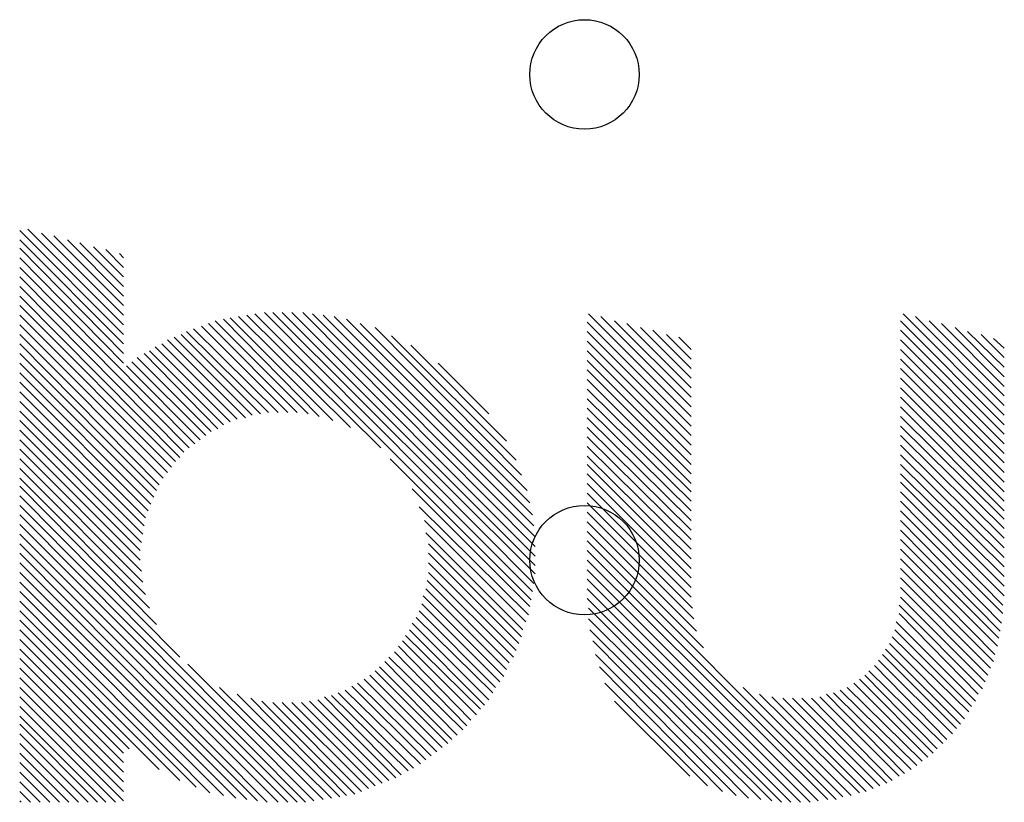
# Model space of a CAD drawing. Extents: x 0 to 30.2, y 0 to 20.7.
# Tile 30 of 131: x 7 to 8.8, y 9.5 to 10.9. Entities that reach past the tile are written whole.
import ezdxf

# ---------------------------------------------------------------- set-up
doc = ezdxf.new("R2010")
doc.units = 0
doc.layers.get('0').update_dxf_attribs({"linetype": 'CONTINUOUS'})
doc.layers.add('SEEEDSTUDIOXIAORP2040V1_22_GBO', color=7, linetype='CONTINUOUS')
doc.layers.add('SEEEDSTUDIOXIAORP2040V1_22_TXT', color=12, linetype='CONTINUOUS')

# ---------------------------------------------------------------- blocks, each defined once
blk = doc.blocks.new('ROUND_268')
blk.add_circle((0, 0), 0)
blk = doc.blocks.new('ROUND_300')
blk.add_circle((0, 0), 0.1016)

msp = doc.modelspace()

# ---------------------------------------------------------------- linework, layer by layer
at = {"layer": 'SEEEDSTUDIOXIAORP2040V1_22_GBO'}
for points in [[(6.9596, 10.51814), (7.15264, 10.3251)], [(7.15264, 10.34288), (6.97484, 10.52068)], [(7.15264, 10.30732), (6.9596, 10.50036)], [(7.00024, 10.51306), (7.15264, 10.36066)], [(7.15264, 10.37844), (7.0231, 10.50798)], [(7.0485, 10.50036), (7.15264, 10.39622)], [(6.9596, 10.48512), (7.15264, 10.28954)], [(7.15264, 10.414), (7.07136, 10.49528)], [(7.09676, 10.48766), (7.15264, 10.43178)], [(7.15264, 10.44956), (7.11962, 10.48258)], [(7.15264, 10.27176), (6.9596, 10.46734)], [(7.14502, 10.47496), (7.15264, 10.46734)], [(6.9596, 10.44956), (7.28472, 10.1219)], [(7.27456, 10.11428), (6.9596, 10.43178)], [(6.9596, 10.414), (7.2644, 10.10666)], [(7.25678, 10.0965), (6.9596, 10.39622)], [(6.9596, 10.37844), (7.24916, 10.08888)], [(7.24154, 10.07872), (6.9596, 10.36066)], [(7.33806, 10.35304), (7.51586, 10.1727)], [(7.54126, 10.16508), (7.35076, 10.35558)], [(7.366, 10.35812), (7.57428, 10.15238)], [(7.63016, 10.11428), (7.38124, 10.36066)], [(7.39648, 10.3632), (7.9121, 9.84758)], [(7.41426, 10.36574), (7.91464, 9.86282)], [(7.91718, 9.8806), (7.4295, 10.36574)], [(7.44728, 10.36574), (7.91718, 9.89584)], [(7.91718, 9.91362), (7.46506, 10.36574)], [(7.48538, 10.36574), (7.91718, 9.9314)], [(7.91718, 9.94918), (7.50316, 10.3632)], [(7.52348, 10.36066), (7.91464, 9.9695)], [(7.9121, 9.98982), (7.5438, 10.35812)], [(7.56666, 10.35304), (7.90702, 10.01268)], [(8.20674, 10.1727), (8.01624, 10.3632)], [(8.0391, 10.35812), (8.20674, 10.19048)], [(8.60044, 10.3632), (8.7884, 10.17524)], [(8.7884, 10.19302), (8.6233, 10.35812)], [(6.9596, 10.34288), (7.23392, 10.06856)], [(7.28218, 10.33526), (7.43966, 10.18032)], [(7.45744, 10.18032), (7.29742, 10.34034)], [(7.31012, 10.34542), (7.47522, 10.18032)], [(7.49554, 10.17778), (7.32282, 10.3505)], [(7.90194, 10.03554), (7.59206, 10.34542)], [(7.62, 10.3378), (7.89178, 10.06348)], [(8.0137, 10.34796), (8.20674, 10.15492)], [(8.20674, 10.20826), (8.0645, 10.3505)], [(8.08736, 10.34542), (8.20674, 10.22604)], [(8.20674, 10.24382), (8.11276, 10.3378)], [(8.13562, 10.33272), (8.20674, 10.2616)], [(8.7884, 10.15746), (8.59536, 10.3505)], [(8.59536, 10.33272), (8.7884, 10.13968)], [(8.6487, 10.3505), (8.7884, 10.2108)], [(8.7884, 10.22858), (8.67156, 10.34542)], [(8.69696, 10.3378), (8.7884, 10.24636)], [(7.2263, 10.0584), (6.9596, 10.3251)], [(7.23392, 10.31494), (7.3787, 10.17016)], [(7.3914, 10.17524), (7.24662, 10.32002)], [(7.25932, 10.3251), (7.40664, 10.17778)], [(7.42188, 10.18032), (7.26948, 10.33018)], [(7.88162, 10.09142), (7.65048, 10.32256)], [(8.20674, 10.13714), (8.0137, 10.33018)], [(8.20674, 10.27938), (8.16102, 10.3251)], [(8.18388, 10.32002), (8.20674, 10.29716)], [(8.7884, 10.1219), (8.59536, 10.31494)], [(8.7884, 10.26414), (8.71982, 10.33018)], [(8.74522, 10.3251), (8.7884, 10.28192)], [(8.7884, 10.2997), (8.76808, 10.31748)], [(6.9596, 10.30732), (7.21868, 10.0457)], [(7.35076, 10.16254), (7.21106, 10.30224)], [(7.22376, 10.30732), (7.36346, 10.16762)], [(7.68604, 10.30478), (7.86384, 10.12698)], [(8.0137, 10.3124), (8.20674, 10.11936)], [(8.59536, 10.29716), (8.7884, 10.10412)], [(7.2136, 10.03554), (6.9596, 10.28954)], [(7.17804, 10.28192), (7.3152, 10.14476)], [(7.3279, 10.14984), (7.19074, 10.28954)], [(7.2009, 10.29462), (7.33806, 10.15746)], [(8.20674, 10.10158), (8.0137, 10.29462)], [(8.7884, 10.08634), (8.59536, 10.27938)], [(6.9596, 10.27176), (7.20852, 10.02284)], [(7.29488, 10.12952), (7.15772, 10.26668)], [(7.30504, 10.13714), (7.16788, 10.2743)], [(7.83082, 10.17778), (7.73684, 10.27176)], [(8.0137, 10.27684), (8.20674, 10.0838)], [(8.59536, 10.2616), (8.7884, 10.06856)], [(7.20344, 10.01014), (6.9596, 10.25398)], [(8.20674, 10.06602), (8.0137, 10.25906)], [(8.0137, 10.24128), (8.20674, 10.04824)], [(8.7884, 10.05078), (8.59536, 10.24382)], [(6.9596, 10.2362), (7.19836, 9.99744)], [(8.20674, 10.033), (8.0137, 10.2235)], [(8.59536, 10.22604), (8.7884, 10.033)], [(7.19328, 9.98474), (6.9596, 10.21842)], [(8.0137, 10.20572), (8.20674, 10.01522)], [(8.7884, 10.01522), (8.59536, 10.20826)], [(6.9596, 10.20064), (7.19074, 9.9695)], [(8.20674, 9.99744), (8.0137, 10.18794)], [(8.59536, 10.19048), (8.7884, 9.99744)], [(7.1882, 9.95426), (6.9596, 10.18286)], [(8.0137, 10.17016), (8.20674, 9.97966)], [(8.7884, 9.9822), (8.59536, 10.1727)], [(6.9596, 10.16508), (7.18566, 9.93902)], [(8.20674, 9.96188), (8.0137, 10.15238)], [(8.59536, 10.15492), (8.7884, 9.96442)], [(7.18312, 9.92378), (6.9596, 10.1473)], [(8.0137, 10.1346), (8.20674, 9.9441)], [(8.7884, 9.94664), (8.59536, 10.13714)], [(6.9596, 10.12952), (7.18312, 9.906)], [(8.20674, 9.92632), (8.0137, 10.11682)], [(8.59536, 10.11936), (8.7884, 9.92886)], [(7.18566, 9.88568), (6.9596, 10.11174)], [(8.0137, 10.09904), (8.20674, 9.90854)], [(8.7884, 9.91108), (8.59536, 10.10158)], [(6.9596, 10.09396), (7.1882, 9.86536)], [(7.90956, 9.83234), (7.64794, 10.09396)], [(8.20674, 9.89076), (8.0137, 10.0838)], [(8.59536, 10.0838), (8.7884, 9.8933)], [(7.19328, 9.8425), (6.9596, 10.07618)], [(6.9596, 10.0584), (7.2009, 9.8171)], [(8.0137, 10.06602), (8.20674, 9.87298)], [(8.7884, 9.87552), (8.59536, 10.06602)], [(7.2136, 9.78662), (6.9596, 10.04316)], [(8.20674, 9.8552), (8.0137, 10.04824)], [(8.59536, 10.05078), (8.7884, 9.85774)], [(6.9596, 10.02538), (7.25678, 9.72566)], [(7.68858, 10.03808), (7.90702, 9.81964)], [(8.0137, 10.03046), (8.20674, 9.83742)], [(8.7884, 9.83996), (8.59536, 10.033)], [(7.5057, 9.45896), (6.9596, 10.0076)], [(7.90448, 9.8044), (7.70128, 10.00506)], [(8.20928, 9.8171), (8.0137, 10.01268)], [(8.59536, 10.01522), (8.78586, 9.82218)], [(6.9596, 9.98982), (7.49046, 9.45642)], [(8.0137, 9.9949), (8.21182, 9.79678)], [(8.78586, 9.80694), (8.59536, 9.99744)], [(7.47522, 9.45642), (6.9596, 9.97204)], [(7.71144, 9.97966), (7.8994, 9.7917)], [(8.2169, 9.77392), (8.0137, 9.97712)], [(8.59536, 9.97966), (8.78332, 9.78916)], [(6.9596, 9.95426), (7.45744, 9.45642)], [(7.89432, 9.77646), (7.71398, 9.9568)], [(8.0137, 9.95934), (8.2296, 9.74344)], [(8.78078, 9.77392), (8.59536, 9.96188)], [(7.43966, 9.45642), (6.9596, 9.93648)], [(7.71906, 9.93648), (7.89178, 9.76376)], [(8.0137, 9.94156), (8.48868, 9.46658)], [(8.59536, 9.9441), (8.77824, 9.76122)], [(6.9596, 9.9187), (7.41934, 9.45642)], [(7.8867, 9.75106), (7.71906, 9.9187)], [(8.47598, 9.4615), (8.0137, 9.92378)], [(8.7757, 9.74598), (8.59536, 9.92632)], [(7.40156, 9.45896), (6.9596, 9.90092)], [(7.71906, 9.90092), (7.88162, 9.73836)], [(8.0137, 9.906), (8.46074, 9.4615)], [(8.59536, 9.90854), (8.77062, 9.73074)], [(6.9596, 9.88314), (7.38124, 9.4615)], [(7.87654, 9.72566), (7.71906, 9.88314)], [(8.44296, 9.45896), (8.0137, 9.88822)], [(8.76808, 9.71804), (8.59536, 9.89076)], [(7.36092, 9.46404), (6.9596, 9.86536)], [(7.71652, 9.8679), (7.86892, 9.7155)], [(8.0137, 9.87044), (8.42772, 9.45642)], [(8.59536, 9.87298), (8.763, 9.70534)], [(6.9596, 9.84758), (7.33806, 9.46912)], [(7.7089, 9.83996), (7.85876, 9.6901)], [(7.86384, 9.7028), (7.71398, 9.85266)], [(8.40994, 9.45642), (8.0137, 9.85266)], [(8.75792, 9.69264), (8.59536, 9.8552)], [(7.31266, 9.4742), (6.9596, 9.8298)], [(7.85114, 9.67994), (7.70636, 9.82472)], [(8.0137, 9.83488), (8.39216, 9.45642)], [(8.74776, 9.66724), (8.59282, 9.82218)], [(8.59536, 9.83742), (8.75284, 9.67994)], [(6.9596, 9.81202), (7.28726, 9.48436)], [(7.70128, 9.81202), (7.84352, 9.66978)], [(8.37438, 9.45642), (8.01624, 9.8171)], [(8.59282, 9.80694), (8.74014, 9.65708)], [(7.25678, 9.49706), (6.9596, 9.79424)], [(7.68858, 9.78916), (7.83082, 9.64692)], [(7.83844, 9.65962), (7.6962, 9.79932)], [(8.01624, 9.79678), (8.3566, 9.45896)], [(8.73506, 9.64438), (8.58774, 9.7917)], [(6.9596, 9.77646), (7.21868, 9.51738)], [(7.67588, 9.7663), (7.81558, 9.62914)], [(7.8232, 9.63676), (7.6835, 9.77646)], [(8.33628, 9.4615), (8.01878, 9.77646)], [(8.5852, 9.77646), (8.72744, 9.63422)], [(7.1628, 9.55548), (6.9596, 9.75868)], [(7.80796, 9.61898), (7.6708, 9.75614)], [(8.02386, 9.75614), (8.31342, 9.46404)], [(8.57504, 9.75106), (8.71474, 9.61136)], [(8.72236, 9.62406), (8.58012, 9.76376)], [(6.9596, 9.7409), (7.15264, 9.54786)], [(7.79018, 9.59866), (7.65556, 9.73582)], [(7.66318, 9.74598), (7.7978, 9.60882)], [(8.29056, 9.46912), (8.02894, 9.73074)], [(8.56234, 9.73074), (8.6995, 9.59358)], [(8.70712, 9.6012), (8.56742, 9.7409)], [(7.15264, 9.53008), (6.9596, 9.72312)], [(7.27202, 9.71296), (7.52348, 9.4615)], [(7.7724, 9.58088), (7.63778, 9.71804)], [(7.6454, 9.72566), (7.78256, 9.59104)], [(8.69188, 9.58342), (8.55472, 9.72058)], [(7.15264, 9.5123), (6.9596, 9.70534)], [(7.60984, 9.69264), (7.74446, 9.55802)], [(7.75462, 9.56564), (7.62, 9.70026)], [(7.62762, 9.70788), (7.76224, 9.57326)], [(8.03656, 9.70788), (8.26516, 9.47674)], [(8.52932, 9.69264), (8.66394, 9.55548)], [(8.6741, 9.56564), (8.53694, 9.70026)], [(8.5471, 9.71042), (8.68172, 9.57326)], [(6.9596, 9.68756), (7.15264, 9.49452)], [(7.58698, 9.6774), (7.72414, 9.54278)], [(7.7343, 9.5504), (7.59968, 9.68502)], [(8.23722, 9.4869), (8.04672, 9.6774)], [(8.509, 9.6774), (8.64616, 9.54024)], [(8.65632, 9.54786), (8.51916, 9.68502)], [(7.15264, 9.47674), (6.9596, 9.66978)], [(7.53872, 9.46404), (7.33044, 9.66978)], [(7.36346, 9.65708), (7.55396, 9.46658)], [(7.69112, 9.51992), (7.55142, 9.65962)], [(7.56412, 9.6647), (7.70382, 9.52754)], [(7.71398, 9.53516), (7.57682, 9.67232)], [(8.30326, 9.66978), (8.50392, 9.46912)], [(8.51916, 9.4742), (8.33374, 9.65708)], [(8.4582, 9.65708), (8.60298, 9.50976)], [(8.61568, 9.51738), (8.4709, 9.65962)], [(8.4836, 9.6647), (8.62584, 9.525)], [(8.636, 9.53262), (8.4963, 9.66978)], [(6.9596, 9.652), (7.15264, 9.45896)], [(7.56666, 9.46912), (7.38886, 9.64946)], [(7.40918, 9.64438), (7.5819, 9.47166)], [(7.5946, 9.47674), (7.4295, 9.64184)], [(7.44728, 9.64184), (7.6073, 9.48182)], [(7.62, 9.4869), (7.46506, 9.64184)], [(7.48284, 9.64184), (7.6327, 9.49198)], [(7.6454, 9.49706), (7.49808, 9.64438)], [(7.51332, 9.64692), (7.6581, 9.50214)], [(7.66826, 9.50722), (7.52602, 9.652)], [(7.53872, 9.65454), (7.68096, 9.51484)], [(8.0645, 9.64438), (8.2042, 9.50468)], [(8.3566, 9.652), (8.53186, 9.47674)], [(8.54456, 9.48182), (8.37692, 9.64946)], [(8.3947, 9.64946), (8.55726, 9.4869)], [(8.56996, 9.49198), (8.41248, 9.64946)], [(8.43026, 9.64946), (8.58012, 9.49706)], [(8.59282, 9.50468), (8.4455, 9.652)], [(7.1374, 9.45642), (6.9596, 9.63422)], [(6.9596, 9.61644), (7.11962, 9.45642)], [(7.10438, 9.45642), (6.9596, 9.6012)], [(6.9596, 9.58342), (7.0866, 9.45642)], [(7.06882, 9.45642), (6.9596, 9.56564)], [(6.9596, 9.54786), (7.05104, 9.45642)], [(7.03326, 9.45642), (6.9596, 9.53008)], [(6.9596, 9.5123), (7.01548, 9.45642)], [(6.9977, 9.45642), (6.9596, 9.49452)], [(6.9596, 9.47674), (6.97992, 9.45642)], [(6.96214, 9.45642), (6.9596, 9.45896)]]:
    msp.add_lwpolyline(points, dxfattribs=at)

# ---------------------------------------------------------------- block references
for p in [(6.97484, 10.52068), (6.9596, 10.51814), (7.00024, 10.51306), (7.0231, 10.50798), (6.9596, 10.50036), (7.0485, 10.50036), (7.07136, 10.49528), (7.09676, 10.48766), (6.9596, 10.48512), (7.11962, 10.48258), (7.14502, 10.47496), (6.9596, 10.46734), (7.15264, 10.46734), (6.9596, 10.44956), (7.15264, 10.44956), (6.9596, 10.43178), (7.15264, 10.43178), (6.9596, 10.414), (7.15264, 10.414), (6.9596, 10.39622), (7.15264, 10.39622), (6.9596, 10.37844), (7.15264, 10.37844), (7.41426, 10.36574), (7.4295, 10.36574), (7.44728, 10.36574), (7.46506, 10.36574), (7.48538, 10.36574), (7.39648, 10.3632), (7.50316, 10.3632), (8.60044, 10.3632), (8.01624, 10.3632), (6.9596, 10.36066), (7.15264, 10.36066), (7.38124, 10.36066), (7.52348, 10.36066), (7.366, 10.35812), (7.5438, 10.35812), (8.6233, 10.35812), (8.0391, 10.35812), (7.35076, 10.35558), (7.33806, 10.35304), (7.56666, 10.35304), (7.32282, 10.3505), (8.59536, 10.3505), (8.6487, 10.3505), (8.0645, 10.3505), (8.0137, 10.34796), (7.31012, 10.34542), (7.59206, 10.34542), (8.67156, 10.34542), (8.08736, 10.34542), (6.9596, 10.34288), (7.15264, 10.34288), (7.29742, 10.34034), (7.62, 10.3378), (8.69696, 10.3378), (8.11276, 10.3378), (7.28218, 10.33526), (8.59536, 10.33272), (8.13562, 10.33272), (7.26948, 10.33018), (8.71982, 10.33018), (8.0137, 10.33018), (6.9596, 10.3251), (7.15264, 10.3251), (7.25932, 10.3251), (8.74522, 10.3251), (8.16102, 10.3251), (7.65048, 10.32256), (7.24662, 10.32002), (8.18388, 10.32002), (8.76808, 10.31748), (7.23392, 10.31494), (8.59536, 10.31494), (8.0137, 10.3124), (6.9596, 10.30732), (7.15264, 10.30732), (7.22376, 10.30732), (7.68604, 10.30478), (7.21106, 10.30224), (8.7884, 10.2997), (8.59536, 10.29716), (8.20674, 10.29716), (7.2009, 10.29462), (8.0137, 10.29462), (6.9596, 10.28954), (7.15264, 10.28954), (7.19074, 10.28954), (7.17804, 10.28192), (8.7884, 10.28192), (8.59536, 10.27938), (8.20674, 10.27938), (8.0137, 10.27684), (7.16788, 10.2743), (6.9596, 10.27176), (7.15264, 10.27176), (7.73684, 10.27176), (7.15772, 10.26668), (8.7884, 10.26414), (8.59536, 10.2616), (8.20674, 10.2616), (8.0137, 10.25906), (6.9596, 10.25398), (8.7884, 10.24636), (8.59536, 10.24382), (8.20674, 10.24382), (8.0137, 10.24128), (6.9596, 10.2362), (8.7884, 10.22858), (8.59536, 10.22604), (8.20674, 10.22604), (8.0137, 10.2235), (6.9596, 10.21842), (8.7884, 10.2108), (8.59536, 10.20826), (8.20674, 10.20826), (8.0137, 10.20572), (6.9596, 10.20064), (8.7884, 10.19302), (8.59536, 10.19048), (8.20674, 10.19048), (8.0137, 10.18794), (6.9596, 10.18286), (7.42188, 10.18032), (7.43966, 10.18032), (7.45744, 10.18032), (7.47522, 10.18032), (7.40664, 10.17778), (7.49554, 10.17778), (7.83082, 10.17778), (7.3914, 10.17524), (8.7884, 10.17524), (7.51586, 10.1727), (8.59536, 10.1727), (8.20674, 10.1727), (7.3787, 10.17016), (8.0137, 10.17016), (7.36346, 10.16762), (6.9596, 10.16508), (7.54126, 10.16508), (7.35076, 10.16254), (7.33806, 10.15746), (8.7884, 10.15746), (8.59536, 10.15492), (8.20674, 10.15492), (7.57428, 10.15238), (8.0137, 10.15238), (7.3279, 10.14984), (6.9596, 10.1473), (7.3152, 10.14476), (8.7884, 10.13968), (7.30504, 10.13714), (8.59536, 10.13714), (8.20674, 10.13714), (8.0137, 10.1346), (6.9596, 10.12952), (7.29488, 10.12952), (7.86384, 10.12698), (7.28472, 10.1219), (8.7884, 10.1219), (8.59536, 10.11936), (8.20674, 10.11936), (8.0137, 10.11682), (7.27456, 10.11428), (7.63016, 10.11428), (6.9596, 10.11174), (7.2644, 10.10666), (8.7884, 10.10412), (8.59536, 10.10158), (8.20674, 10.10158), (8.0137, 10.09904), (7.25678, 10.0965), (6.9596, 10.09396), (7.64794, 10.09396), (7.88162, 10.09142), (7.24916, 10.08888), (8.7884, 10.08634), (8.20674, 10.0838), (8.0137, 10.0838), (8.59536, 10.0838), (7.24154, 10.07872), (6.9596, 10.07618), (7.23392, 10.06856), (8.7884, 10.06856), (8.20674, 10.06602), (8.0137, 10.06602), (8.59536, 10.06602), (7.89178, 10.06348), (6.9596, 10.0584), (7.2263, 10.0584), (8.59536, 10.05078), (8.7884, 10.05078), (8.20674, 10.04824), (8.0137, 10.04824), (7.21868, 10.0457), (6.9596, 10.04316), (7.68858, 10.03808), (7.2136, 10.03554), (7.90194, 10.03554), (8.20674, 10.033), (8.59536, 10.033), (8.7884, 10.033), (8.0137, 10.03046), (6.9596, 10.02538), (7.20852, 10.02284), (8.20674, 10.01522), (8.59536, 10.01522), (8.7884, 10.01522), (7.90702, 10.01268), (8.0137, 10.01268), (7.20344, 10.01014), (6.9596, 10.0076), (7.70128, 10.00506), (7.19836, 9.99744), (8.20674, 9.99744), (8.59536, 9.99744), (8.7884, 9.99744), (8.0137, 9.9949), (6.9596, 9.98982), (7.9121, 9.98982), (7.19328, 9.98474), (8.7884, 9.9822), (7.71144, 9.97966), (8.20674, 9.97966), (8.59536, 9.97966), (8.0137, 9.97712), (6.9596, 9.97204), (7.19074, 9.9695), (7.91464, 9.9695), (8.7884, 9.96442), (8.20674, 9.96188), (8.59536, 9.96188), (8.0137, 9.95934), (7.71398, 9.9568), (7.1882, 9.95426), (6.9596, 9.95426), (7.91718, 9.94918), (8.7884, 9.94664), (8.20674, 9.9441), (8.59536, 9.9441), (8.0137, 9.94156), (7.18566, 9.93902), (7.71906, 9.93648), (6.9596, 9.93648), (7.91718, 9.9314), (8.7884, 9.92886), (8.20674, 9.92632), (8.59536, 9.92632), (7.18312, 9.92378), (8.0137, 9.92378), (7.71906, 9.9187), (6.9596, 9.9187), (7.91718, 9.91362), (8.7884, 9.91108), (8.20674, 9.90854), (8.59536, 9.90854), (7.18312, 9.906), (8.0137, 9.906), (7.71906, 9.90092), (6.9596, 9.90092), (7.91718, 9.89584), (8.7884, 9.8933), (8.20674, 9.89076), (8.59536, 9.89076), (8.0137, 9.88822), (7.18566, 9.88568), (7.71906, 9.88314), (6.9596, 9.88314), (7.91718, 9.8806), (8.7884, 9.87552), (8.20674, 9.87298), (8.59536, 9.87298), (8.0137, 9.87044), (7.71652, 9.8679), (7.1882, 9.86536), (6.9596, 9.86536), (7.91464, 9.86282), (8.7884, 9.85774), (8.20674, 9.8552), (8.59536, 9.8552), (7.71398, 9.85266), (8.0137, 9.85266), (7.9121, 9.84758), (6.9596, 9.84758), (7.19328, 9.8425), (7.7089, 9.83996), (8.7884, 9.83996), (8.20674, 9.83742), (8.59536, 9.83742), (8.0137, 9.83488), (7.90956, 9.83234), (6.9596, 9.8298), (7.70636, 9.82472), (8.59282, 9.82218), (8.78586, 9.82218), (7.90702, 9.81964), (7.2009, 9.8171), (8.20928, 9.8171), (8.01624, 9.8171), (7.70128, 9.81202), (6.9596, 9.81202), (8.59282, 9.80694), (8.78586, 9.80694), (7.90448, 9.8044), (7.6962, 9.79932), (8.21182, 9.79678), (8.01624, 9.79678), (6.9596, 9.79424), (7.8994, 9.7917), (8.58774, 9.7917), (7.68858, 9.78916), (8.78332, 9.78916), (7.2136, 9.78662), (7.89432, 9.77646), (7.6835, 9.77646), (6.9596, 9.77646), (8.5852, 9.77646), (8.01878, 9.77646), (8.2169, 9.77392), (8.78078, 9.77392), (7.67588, 9.7663), (7.89178, 9.76376), (8.58012, 9.76376), (8.77824, 9.76122), (6.9596, 9.75868), (7.6708, 9.75614), (8.02386, 9.75614), (7.8867, 9.75106), (8.57504, 9.75106), (7.66318, 9.74598), (8.7757, 9.74598), (8.2296, 9.74344), (6.9596, 9.7409), (8.56742, 9.7409), (7.88162, 9.73836), (7.65556, 9.73582), (8.56234, 9.73074), (8.77062, 9.73074), (8.02894, 9.73074), (7.87654, 9.72566), (7.6454, 9.72566), (7.25678, 9.72566), (6.9596, 9.72312), (8.55472, 9.72058), (7.63778, 9.71804), (8.76808, 9.71804), (7.86892, 9.7155), (7.27202, 9.71296), (8.5471, 9.71042), (7.62762, 9.70788), (8.03656, 9.70788), (6.9596, 9.70534), (8.763, 9.70534), (7.86384, 9.7028), (7.62, 9.70026), (8.53694, 9.70026), (7.60984, 9.69264), (8.52932, 9.69264), (8.75792, 9.69264), (7.85876, 9.6901), (6.9596, 9.68756), (7.59968, 9.68502), (8.51916, 9.68502), (7.85114, 9.67994), (8.75284, 9.67994), (7.58698, 9.6774), (8.509, 9.6774), (8.04672, 9.6774), (7.57682, 9.67232), (7.84352, 9.66978), (7.33044, 9.66978), (6.9596, 9.66978), (8.30326, 9.66978), (8.4963, 9.66978), (8.74776, 9.66724), (7.56412, 9.6647), (8.4836, 9.6647), (7.83844, 9.65962), (7.55142, 9.65962), (8.4709, 9.65962), (7.36346, 9.65708), (8.33374, 9.65708), (8.4582, 9.65708), (8.74014, 9.65708), (7.53872, 9.65454), (7.52602, 9.652), (6.9596, 9.652), (8.3566, 9.652), (8.4455, 9.652), (7.38886, 9.64946), (8.37692, 9.64946), (8.3947, 9.64946), (8.41248, 9.64946), (8.43026, 9.64946), (7.83082, 9.64692), (7.51332, 9.64692), (7.49808, 9.64438), (7.40918, 9.64438), (8.73506, 9.64438), (8.0645, 9.64438), (7.48284, 9.64184), (7.46506, 9.64184), (7.44728, 9.64184), (7.4295, 9.64184), (7.8232, 9.63676), (6.9596, 9.63422), (8.72744, 9.63422), (7.81558, 9.62914), (8.72236, 9.62406), (7.80796, 9.61898), (6.9596, 9.61644), (8.71474, 9.61136), (7.7978, 9.60882), (6.9596, 9.6012), (8.70712, 9.6012), (7.79018, 9.59866), (8.6995, 9.59358), (7.78256, 9.59104), (6.9596, 9.58342), (8.69188, 9.58342), (7.7724, 9.58088), (7.76224, 9.57326), (8.68172, 9.57326), (7.75462, 9.56564), (6.9596, 9.56564), (8.6741, 9.56564), (7.74446, 9.55802), (7.1628, 9.55548), (8.66394, 9.55548), (7.7343, 9.5504), (6.9596, 9.54786), (7.15264, 9.54786), (8.65632, 9.54786), (7.72414, 9.54278), (8.64616, 9.54024), (7.71398, 9.53516), (8.636, 9.53262), (6.9596, 9.53008), (7.15264, 9.53008), (7.70382, 9.52754), (8.62584, 9.525), (7.69112, 9.51992), (7.21868, 9.51738), (8.61568, 9.51738), (7.68096, 9.51484), (7.15264, 9.5123), (6.9596, 9.5123), (8.60298, 9.50976), (7.66826, 9.50722), (8.59282, 9.50468), (8.2042, 9.50468), (7.6581, 9.50214), (7.6454, 9.49706), (7.25678, 9.49706), (8.58012, 9.49706), (7.15264, 9.49452), (6.9596, 9.49452), (7.6327, 9.49198), (8.56996, 9.49198), (7.62, 9.4869), (8.55726, 9.4869), (8.23722, 9.4869), (7.28726, 9.48436), (7.6073, 9.48182), (8.54456, 9.48182), (7.5946, 9.47674), (7.15264, 9.47674), (6.9596, 9.47674), (8.53186, 9.47674), (8.26516, 9.47674), (7.31266, 9.4742), (8.51916, 9.4742), (7.5819, 9.47166), (7.56666, 9.46912), (7.33806, 9.46912), (8.50392, 9.46912), (8.29056, 9.46912), (7.55396, 9.46658), (8.48868, 9.46658), (7.53872, 9.46404), (7.36092, 9.46404), (8.31342, 9.46404), (7.52348, 9.4615), (7.38124, 9.4615), (8.47598, 9.4615), (8.46074, 9.4615), (8.33628, 9.4615), (7.5057, 9.45896), (7.40156, 9.45896), (7.15264, 9.45896), (6.9596, 9.45896), (8.44296, 9.45896), (8.3566, 9.45896), (7.49046, 9.45642), (7.47522, 9.45642), (7.45744, 9.45642), (7.43966, 9.45642), (7.41934, 9.45642), (7.1374, 9.45642), (7.11962, 9.45642), (7.10438, 9.45642), (7.0866, 9.45642), (7.06882, 9.45642), (7.05104, 9.45642), (7.03326, 9.45642), (7.01548, 9.45642), (6.9977, 9.45642), (6.97992, 9.45642), (6.96214, 9.45642), (8.42772, 9.45642), (8.40994, 9.45642), (8.39216, 9.45642), (8.37438, 9.45642)]:
    msp.add_blockref('ROUND_268', p, dxfattribs=at)
at = {"layer": 'SEEEDSTUDIOXIAORP2040V1_22_TXT'}
for p in [(8.00862, 10.8077), (8.00862, 9.906)]:
    msp.add_blockref('ROUND_300', p, dxfattribs=at)

doc.saveas('drawing.dxf')
